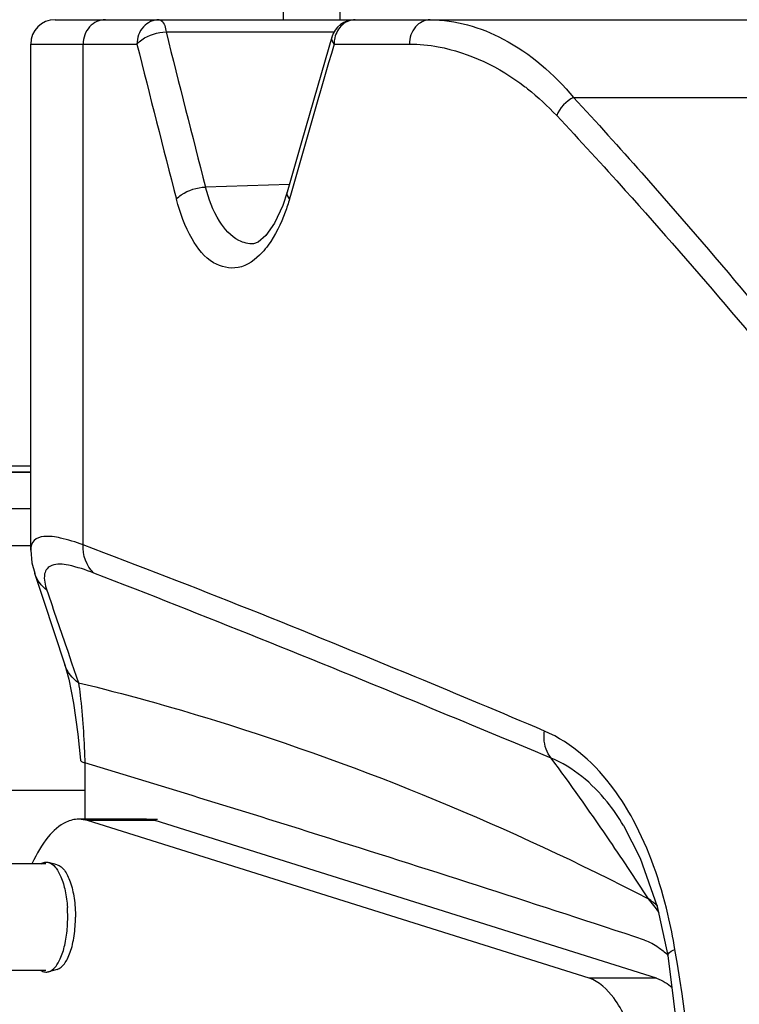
# Model space of a CAD drawing. Header units: millimetres. Extents: x -741 to 6994, y 0 to 4947.
# Tile 43 of 97: x 3595 to 3653, y 808 to 888. Entities that reach past the tile are written whole.
import ezdxf

# ---------------------------------------------------------------- set-up
doc = ezdxf.new("R2010")
doc.units = ezdxf.units.MM
doc.header["$LTSCALE"] = 384.676471
doc.layers.get('0').update_dxf_attribs({"linetype": 'CONTINUOUS'})
for name, color, linetype in [('304102000092DXF_CONTINUOUS_LINE', 7, 'CONTINUOUS'), ('304102000127DXF_CONTINUOUS_LINE', 7, 'CONTINUOUS'), ('304103000034DXF_CONTINUOUS_LINE', 7, 'CONTINUOUS'), ('304105000340DXF_CONTINUOUS_LINE', 7, 'CONTINUOUS'), ('304106000066DXF_CONTINUOUS_LINE', 7, 'CONTINUOUS'), ('304106000109DXF_CONTINUOUS_LINE', 7, 'CONTINUOUS'), ('501023000062DXF_CONTINUOUS_LINE', 7, 'CONTINUOUS'), ('604006000002DXF_CONTINUOUS_LINE', 7, 'CONTINUOUS'), ('运动范围_DXF_DIMENSION', 7, 'CONTINUOUS')]:
    doc.layers.add(name, color=color, linetype=linetype)
doc.styles.get("Standard").update_dxf_attribs({"font": 'txt', "width": 0.7})
doc.dimstyles.new('DIMSTYLE_1', dxfattribs={"dimtxt": 58.823529, "dimasz": 35.294118, "dimexe": 1, "dimexo": 0, "dimgap": 5, "dimtad": 0, "dimtih": 1, "dimtoh": 1, "dimdec": 1, "dimdsep": 46, "dimtxsty": 'Standard', "dimblk": '_FILLED', "dimblk1": '_FILLED', "dimblk2": '_FILLED', "dimcen": 0.09, "dimclrt": 5, "dimazin": 2, "dimtp": 0.5, "dimtm": 0.5, "dimtfac": 1, "dimtdec": 65535, "dimtofl": 0, "dimtmove": 0, "dimatfit": 3, "dimldrblk": '_FILLED', "dimfxl": 0, "dimtolj": 1, "dimarcsym": 0})
doc.dimstyles.new('DIMSTYLE_5', dxfattribs={"dimtxt": 58.823529, "dimasz": 35.294118, "dimexe": 1, "dimexo": 0, "dimtad": 1, "dimdsep": 46, "dimtxsty": 'Standard', "dimblk": '_FILLED', "dimblk1": '_FILLED', "dimblk2": '_FILLED', "dimcen": 0.09, "dimclrt": 5, "dimazin": 2, "dimtp": 0.01, "dimtm": 0.01, "dimtfac": 1, "dimtofl": 0, "dimtmove": 0, "dimatfit": 3, "dimldrblk": '_FILLED', "dimfxl": 0, "dimtolj": 1, "dimarcsym": 0})

# ---------------------------------------------------------------- blocks, each defined once
blk = doc.blocks.new('*D1')
at = {"layer": '运动范围_DXF_DIMENSION', "color": 2, "linetype": 'Continuous', "transparency": 16777216}
for p, q in [((3611.485, 753.334), (3115.907, 867.747)), ((4120.1, 753.334), (3592.519, 753.334))]:
    blk.add_line(p, q, dxfattribs=at)
for start, end in [(96.15171, 167), (0, 70.51453)]:
    blk.add_arc((3611.485, 753.334), 502.732, start, end, dxfattribs=at)
for points in [[(3125.098, 902.037), (3121.638, 866.424), (3136.461, 898.99)], [(4107.1, 788.4), (4114.217, 753.334), (4118.857, 788.812)]]:
    blk.add_solid(points, dxfattribs=at)
blk = doc.blocks.new('_FILLED')
at = {"color": 0, "linetype": 'ByBlock'}
blk.add_solid([(0, 0), (-1, 0.1667), (-1, -0.1667)], dxfattribs=at)
blk = doc.blocks.new('*D17')
at = {"layer": '运动范围_DXF_DIMENSION', "color": 2, "linetype": 'Continuous', "transparency": 16777216}
for p, q in [((3611.535, 753.334), (5581.832, 1192.941)), ((5239.506, 1116.562), (3611.535, 753.334)), ((5239.506, 1116.562), (5239.506, 1116.562))]:
    blk.add_line(p, q, dxfattribs=at)
at = {"layer": '运动范围_DXF_DIMENSION', "color": 2, "linetype": 'Continuous', "transparency": 16777216, "xscale": 35.2941176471, "yscale": 35.2941176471, "zscale": 35.2941176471, "rotation": 192.5778008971}
blk.add_blockref('_FILLED', (5239.506, 1116.562), dxfattribs=at)
blk = doc.blocks.new('*D19')
at = {"layer": '运动范围_DXF_DIMENSION', "color": 2, "linetype": 'Continuous', "transparency": 16777216}
for p, q in [((3611.535, 753.334), (4205.588, 1162.088)), ((3871.862, 932.459), (3611.535, 753.334)), ((3871.862, 932.459), (3871.862, 932.459))]:
    blk.add_line(p, q, dxfattribs=at)
at = {"layer": '运动范围_DXF_DIMENSION', "color": 2, "linetype": 'Continuous', "transparency": 16777216, "xscale": 35.2941176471, "yscale": 35.2941176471, "zscale": 35.2941176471, "rotation": 214.530875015}
blk.add_blockref('_FILLED', (3871.862, 932.459), dxfattribs=at)

msp = doc.modelspace()

# ---------------------------------------------------------------- linework, layer by layer
at = {"layer": '304102000092DXF_CONTINUOUS_LINE', "color": 9, "linetype": 'Continuous'}
for p, q in [((3616.095, 888.334), (3616.442, 939.882)), ((3620.756, 888.334), (3621.102, 939.882))]:
    msp.add_line(p, q, dxfattribs=at)
at = {"layer": '304102000092DXF_CONTINUOUS_LINE', "color": 7, "linetype": 'Continuous'}
msp.add_line((3595.428, 851.834), (3592.27, 851.834), dxfattribs=at)
at = {"layer": '304102000127DXF_CONTINUOUS_LINE', "color": 7, "linetype": 'Continuous'}
for p, q in [((3597.428, 888.334), (3679.076, 888.334)), ((3595.428, 844.953), (3595.428, 886.334)), ((3613.653, 870.011), (3613.652, 870.011)), ((3599.849, 827.563), (3599.849, 822.955)), ((3643.927, 822.44), (3643.921, 822.451))]:
    msp.add_line(p, q, dxfattribs=at)
at = {"layer": '304102000127DXF_CONTINUOUS_LINE', "color": 9, "linetype": 'Continuous'}
for p, q in [((3606.507, 887.332), (3620.288, 887.332)), ((3595.428, 886.334), (3604.121, 886.334)), ((3599.712, 845.396), (3599.712, 886.334)), ((3620.245, 886.334), (3626.412, 886.334)), ((3639.841, 881.977), (3686.753, 881.977)), ((3616.59, 874.844), (3609.723, 874.652)), ((3616.728, 874.152), (3616.599, 873.697)), ((3598.455, 836.686), (3598.774, 835.756)), ((3598.774, 835.756), (3599.341, 834.115)), ((3599.856, 827.815), (3599.867, 827.563))]:
    msp.add_line(p, q, dxfattribs=at)
at = {"layer": '304102000127DXF_CONTINUOUS_LINE', "color": 7, "linetype": 'Continuous'}
for points in [[(3620.051, 886.894), (3618.91, 882.966), (3617.554, 878.24), (3616.418, 874.24)], [(3616.418, 874.24), (3616.055, 873.13), (3615.383, 871.686), (3614.673, 870.683), (3614.033, 870.142), (3613.652, 870.011)], [(3595.428, 844.968), (3595.53, 843.932), (3595.751, 843.075)], [(3595.75, 843.078), (3596.463, 840.875), (3597.335, 838.222), (3598.219, 835.568)], [(3598.219, 835.568), (3598.547, 834.401), (3598.941, 832.438), (3599.289, 829.913), (3599.496, 827.779)], [(3643.921, 822.45), (3645.294, 819.781), (3646.675, 815.831), (3647.551, 811.814)], [(3647.551, 811.814), (3649.874, 793.144), (3650.707, 773.296), (3649.868, 753.45), (3647.551, 734.853)]]:
    msp.add_lwpolyline(points, dxfattribs=at)
for centre, radius, start, end in [((3597.428, 886.334), 2, 90.00018, 180), ((3621.971, 886.334), 1.999, 89.98662, 163.74447), ((3074.666, -908.354), 1813.627, 72.504248, 73.166826), ((3055.098, -973.479), 1881.623, 71.708372, 72.532124)]:
    msp.add_arc(centre, radius, start, end, dxfattribs=at)
at = {"layer": '304102000127DXF_CONTINUOUS_LINE', "color": 9, "linetype": 'Continuous'}
for centre, radius, start, end in [((4936.876, 1217.991), 1370.845, 193.957825, 194.504601), ((3622.556, 886.332), 2.311, 166.94261, 179.96985), ((4928.397, 1217.13), 1364.967, 194.025124, 194.574422), ((5053.882, 465.848), 1494.029, 163.653595, 164.139844), ((3623.609, 866.844), 20.155, 51.77549, 52.68426), ((4740.198, 1229.431), 1207.405, 198.731722, 198.982577), ((3460.117, 696.648), 221.101, 34.38501, 36.43038), ((3440.883, 683.441), 244.432, 32.9676, 34.39356), ((3632.528, 805.143), 17.556, 35.46818, 40.10554), ((3637.573, 804.67), 14.461, 50.7181, 54.57067), ((3413.858, 773.334), 237.493, 350.55584, 9.44416)]:
    msp.add_arc(centre, radius, start, end, dxfattribs=at)
for points, knots in [([(3601.54, 888.334), (3601.067, 888.334), (3600.062, 887.863), (3599.712, 886.838), (3599.712, 886.334)], [0, 0, 0, 0, 0.484192, 1, 1, 1, 1]), ([(3605.928, 888.334), (3605.459, 888.334), (3604.462, 887.857), (3604.121, 886.837), (3604.121, 886.334)], [0, 0, 0, 0, 0.482068, 1, 1, 1, 1]), ([(3605.928, 888.334), (3605.99, 888.334), (3606.373, 888.133), (3606.443, 887.665), (3606.507, 887.332)], [0, 0, 0, 0, 0.154624, 1, 1, 1, 1]), ([(3621.971, 888.334), (3621.595, 888.334), (3620.793, 888.001), (3620.398, 887.255), (3620.305, 886.854)], [0, 0, 0, 0, 0.477796, 1, 1, 1, 1]), ([(3628.107, 888.334), (3627.662, 888.334), (3626.706, 887.826), (3626.412, 886.833), (3626.412, 886.334)], [0, 0, 0, 0, 0.47093, 1, 1, 1, 1]), ([(3628.107, 888.334), (3630.166, 888.334), (3634.733, 886.98), (3638.235, 883.887), (3639.841, 881.977)], [0, 0, 0, 0, 0.452061, 1, 1, 1, 1]), ([(3604.121, 886.334), (3604.227, 886.477), (3604.907, 887.051), (3605.81, 887.299), (3606.507, 887.332)], [0, 0, 0, 0, 0.203378, 1, 1, 1, 1]), ([(3626.412, 886.334), (3627.2, 886.334), (3630.58, 886.016), (3633.767, 884.443), (3635.827, 882.873)], [0, 0, 0, 0, 0.233361, 1, 1, 1, 1]), ([(3639.841, 881.977), (3641.719, 879.937), (3649.51, 871.315), (3656.965, 862.388), (3662.4, 855.407)], [0, 0, 0, 0, 0.238673, 1, 1, 1, 1]), ([(3638.46, 880.486), (3640.349, 878.467), (3648.18, 869.936), (3655.678, 861.097), (3661.146, 854.182)], [0, 0, 0, 0, 0.238739, 1, 1, 1, 1]), ([(3607.353, 873.653), (3607.461, 873.794), (3608.14, 874.359), (3609.032, 874.613), (3609.723, 874.652)], [0, 0, 0, 0, 0.204665, 1, 1, 1, 1]), ([(3613.652, 870.011), (3613.245, 869.988), (3612.058, 870.284), (3610.589, 872.027), (3609.981, 873.681), (3609.723, 874.652)], [0, 0, 0, 0, 0.188488, 0.535334, 1, 1, 1, 1]), ([(3614.353, 869.289), (3613.828, 868.724), (3612.551, 867.751), (3610.041, 868.328), (3608.346, 870.611), (3607.646, 872.528), (3607.353, 873.653)], [0, 0, 0, 0, 0.221149, 0.415874, 0.666779, 1, 1, 1, 1]), ([(3616.599, 873.697), (3616.494, 873.326), (3616.066, 871.997), (3615.451, 870.714), (3614.853, 869.897)], [0, 0, 0, 0, 0.275633, 1, 1, 1, 1]), ([(3599.712, 845.396), (3599.104, 845.613), (3598.05, 845.938), (3596.69, 846.168), (3595.606, 845.871), (3595.428, 845.245), (3595.428, 844.974)], [0, 0, 0, 0, 0.388892, 0.660658, 0.836542, 1, 1, 1, 1]), ([(3637.455, 830.167), (3633.941, 831.66), (3621.426, 836.9), (3608.832, 841.955), (3599.712, 845.396)], [0, 0, 0, 0, 0.281484, 1, 1, 1, 1]), ([(3600.594, 843.083), (3599.915, 843.346), (3598.819, 843.715), (3597.409, 843.9), (3596.72, 843.475), (3596.432, 842.731), (3596.603, 842.109), (3596.746, 841.688)], [0, 0, 0, 0, 0.375103, 0.608388, 0.689279, 0.770834, 1, 1, 1, 1]), ([(3638.01, 827.947), (3634.553, 829.389), (3622.127, 834.547), (3609.648, 839.58), (3600.594, 843.083)], [0, 0, 0, 0, 0.278396, 1, 1, 1, 1]), ([(3599.34, 834.114), (3599.392, 833.776), (3599.658, 831.685), (3599.776, 829.579), (3599.856, 827.815)], [0, 0, 0, 0, 0.162126, 1, 1, 1, 1]), ([(3599.341, 834.115), (3603.105, 833.206), (3619.141, 828.746), (3634.614, 822.311), (3645.956, 816.452)], [0, 0, 0, 0, 0.232733, 1, 1, 1, 1]), ([(3638.011, 827.947), (3637.643, 828.378), (3637.383, 829.188), (3637.426, 829.96), (3637.455, 830.167)], [0, 0, 0, 0, 0.730483, 1, 1, 1, 1]), ([(3644.713, 822.896), (3644.245, 823.766), (3642.438, 826.702), (3639.73, 829.2), (3637.455, 830.167)], [0, 0, 0, 0, 0.285481, 1, 1, 1, 1]), ([(3643.921, 822.451), (3643.517, 823.115), (3641.985, 825.347), (3639.806, 827.221), (3638.01, 827.947)], [0, 0, 0, 0, 0.286377, 1, 1, 1, 1]), ([(3648.131, 812.303), (3647.971, 813.268), (3647.244, 816.912), (3646.013, 820.483), (3644.713, 822.896)], [0, 0, 0, 0, 0.262922, 1, 1, 1, 1]), ([(3647.551, 811.814), (3647.545, 811.851), (3647.639, 812.117), (3647.927, 812.212), (3648.131, 812.303)], [0, 0, 0, 0, 0.143159, 1, 1, 1, 1])]:
    msp.add_open_spline(points, degree=3, knots=knots, dxfattribs=at)
for points in [[(3620.051, 886.894), (3619.996, 886.704), (3620.115, 886.482), (3620.245, 886.334)], [(3636.08, 882.677), (3636.927, 882.01), (3637.723, 881.273), (3638.46, 880.486)], [(3639.841, 881.977), (3639.228, 881.687), (3638.687, 881.124), (3638.46, 880.486)], [(3616.599, 873.697), (3616.476, 873.843), (3616.367, 874.057), (3616.418, 874.24)], [(3614.853, 869.897), (3614.698, 869.686), (3614.532, 869.482), (3614.353, 869.289)], [(3600.594, 843.083), (3599.986, 843.641), (3599.66, 844.572), (3599.712, 845.396)], [(3596.746, 841.688), (3596.29, 842.029), (3595.925, 842.534), (3595.751, 843.075)], [(3599.34, 834.115), (3598.83, 834.453), (3598.413, 834.988), (3598.218, 835.568)]]:
    msp.add_open_spline(points, degree=3, dxfattribs=at)
at = {"layer": '304102000127DXF_CONTINUOUS_LINE', "color": 7, "linetype": 'Continuous'}
msp.add_open_spline([(3599.496, 827.779), (3599.497, 827.76), (3599.586, 827.629), (3599.745, 827.6), (3599.868, 827.563)], degree=3, knots=[0, 0, 0, 0, 0.132382, 1, 1, 1, 1], dxfattribs=at)
for points in [[(3645.652, 813.068), (3646.052, 812.935), (3646.424, 812.719), (3646.772, 812.479)], [(3646.772, 812.479), (3647.038, 812.296), (3647.293, 812.094), (3647.537, 811.881)]]:
    msp.add_open_spline(points, degree=3, dxfattribs=at)
at = {"layer": '304103000034DXF_CONTINUOUS_LINE', "color": 7, "linetype": 'Continuous'}
for p, q in [((3592.271, 851.334), (3595.428, 851.334)), ((3541.535, 845.334), (3595.428, 845.334))]:
    msp.add_line(p, q, dxfattribs=at)
at = {"layer": '304103000034DXF_CONTINUOUS_LINE', "color": 9, "linetype": 'Continuous'}
for p, q in [((3595.428, 848.334), (3592.27, 848.334)), ((3550.03, 825.332), (3599.849, 825.333))]:
    msp.add_line(p, q, dxfattribs=at)
at = {"layer": '304103000034DXF_CONTINUOUS_LINE', "color": 7, "linetype": 'Continuous'}
msp.add_arc((3611.535, 753.334), 225, 72.65327, 219.31615, dxfattribs=at)
at = {"layer": '304105000340DXF_CONTINUOUS_LINE', "color": 7, "linetype": 'Continuous'}
for p, q in [((3600.079, 822.843), (3599.363, 822.955)), ((3604.888, 822.955), (3599.365, 822.955)), ((3604.886, 822.955), (3605.602, 822.843)), ((3641.106, 809.951), (3600.079, 822.843)), ((3646.629, 809.951), (3605.602, 822.843))]:
    msp.add_line(p, q, dxfattribs=at)
at = {"layer": '304105000340DXF_CONTINUOUS_LINE', "color": 9, "linetype": 'Continuous'}
for p, q in [((3605.602, 822.843), (3600.079, 822.843)), ((3646.629, 809.951), (3641.106, 809.951))]:
    msp.add_line(p, q, dxfattribs=at)
at = {"layer": '304105000340DXF_CONTINUOUS_LINE', "color": 7, "linetype": 'Continuous'}
for points, knots in [([(3599.363, 822.955), (3599.011, 822.955), (3598.017, 822.707), (3596.631, 821.419), (3595.908, 820.125), (3595.559, 819.363)], [0, 0, 0, 0, 0.192892, 0.540818, 1, 1, 1, 1]), ([(3646.252, 795.063), (3646.252, 796.839), (3646.03, 800.203), (3645.015, 804.723), (3643.545, 808.107), (3641.926, 809.693), (3641.106, 809.951)], [0, 0, 0, 0, 0.325133, 0.615114, 0.842493, 1, 1, 1, 1])]:
    msp.add_open_spline(points, degree=3, knots=knots, dxfattribs=at)
for points in [[(3646.629, 809.951), (3646.879, 809.872), (3647.118, 809.754), (3647.339, 809.613)], [(3647.339, 809.613), (3647.534, 809.488), (3647.718, 809.343), (3647.889, 809.186)]]:
    msp.add_open_spline(points, degree=3, dxfattribs=at)
at = {"layer": '304106000066DXF_CONTINUOUS_LINE', "color": 7, "linetype": 'Continuous'}
for p, q in [((3595.428, 851.834), (3592.27, 851.834)), ((3595.428, 851.334), (3592.27, 851.334))]:
    msp.add_line(p, q, dxfattribs=at)
at = {"layer": '304106000109DXF_CONTINUOUS_LINE', "color": 7, "linetype": 'Continuous'}
for p, q in [((3605.602, 822.843), (3604.886, 822.955)), ((3604.888, 822.955), (3605.808, 822.955))]:
    msp.add_line(p, q, dxfattribs=at)
at = {"layer": '501023000062DXF_CONTINUOUS_LINE', "color": 7, "linetype": 'Continuous'}
for p, q in [((3596.675, 819.314), (3592.532, 819.314)), ((3596.675, 810.594), (3592.532, 810.594))]:
    msp.add_line(p, q, dxfattribs=at)
at = {"layer": '604006000002DXF_CONTINUOUS_LINE', "color": 7, "linetype": 'Continuous'}
for p, q in [((3597.595, 819.228), (3596.89, 819.427)), ((3597.595, 810.679), (3596.89, 810.481))]:
    msp.add_line(p, q, dxfattribs=at)
for centre, start, end in [((3587.115, 814.957), 359.98252, 3.9933), ((3587.115, 814.95), 356.0067, 0.01748)]:
    msp.add_arc(centre, 11.341, start, end, dxfattribs=at)
for points, knots in [([(3596.268, 819.317), (3596.361, 819.378), (3596.565, 819.468), (3596.79, 819.455), (3596.89, 819.427)], [0, 0, 0, 0, 0.515784, 1, 1, 1, 1]), ([(3596.89, 819.427), (3597.103, 819.367), (3597.404, 819.115), (3597.699, 818.676), (3598.007, 818.037), (3598.285, 817.051), (3598.397, 816.203), (3598.429, 815.747)], [0, 0, 0, 0, 0.159877, 0.263442, 0.383897, 0.670091, 1, 1, 1, 1]), ([(3597.595, 819.228), (3597.832, 819.162), (3598.158, 818.855), (3598.461, 818.339), (3598.682, 817.803), (3598.86, 817.177), (3599.04, 816.222), (3599.091, 815.467), (3599.091, 814.954)], [0, 0, 0, 0, 0.156183, 0.260749, 0.383386, 0.52216, 0.673925, 1, 1, 1, 1]), ([(3597.595, 810.679), (3597.832, 810.746), (3598.158, 811.053), (3598.461, 811.569), (3598.682, 812.105), (3598.86, 812.731), (3599.04, 813.686), (3599.091, 814.44), (3599.091, 814.954)], [0, 0, 0, 0, 0.156183, 0.260749, 0.383386, 0.52216, 0.673925, 1, 1, 1, 1]), ([(3596.89, 810.481), (3597.103, 810.541), (3597.404, 810.793), (3597.699, 811.231), (3598.007, 811.871), (3598.285, 812.857), (3598.397, 813.705), (3598.429, 814.161)], [0, 0, 0, 0, 0.159877, 0.263442, 0.383897, 0.670091, 1, 1, 1, 1]), ([(3596.268, 810.591), (3596.361, 810.53), (3596.565, 810.44), (3596.79, 810.453), (3596.89, 810.481)], [0, 0, 0, 0, 0.515784, 1, 1, 1, 1])]:
    msp.add_open_spline(points, degree=3, knots=knots, dxfattribs=at)

# ---------------------------------------------------------------- dimensions: what is measured, and where the dimension line sits
at = {"layer": '运动范围_DXF_DIMENSION', "color": 2, "linetype": 'Continuous'}
dim = msp.add_angular_dim_2l(base=(3668.396, 1252.834), line1=((4125.127, 753.334), (4120.1, 753.334)), line2=((3616.384, 752.203), (3611.485, 753.334)), dimstyle='DIMSTYLE_1', dxfattribs=at)
dim.commit()
dim.dimension.update_dxf_attribs({"geometry": '*D1', "text_midpoint": (3587.024, 1223.422), "dimtype": 162})
for mpoint, picture, middle in [((5239.506, 1116.562), '*D17', (5377.688, 1162.46)), ((3871.862, 932.459), '*D19', (4061.564, 1080.839))]:
    dim = msp.add_radius_dim(center=(3611.535, 753.334), mpoint=mpoint, text='R<>', dimstyle='DIMSTYLE_5', override={"dimpost": '<>'}, dxfattribs=at)
    dim.commit()
    dim.dimension.update_dxf_attribs({"geometry": picture, "text_midpoint": middle, "dimtype": 164})

doc.saveas('drawing.dxf')
